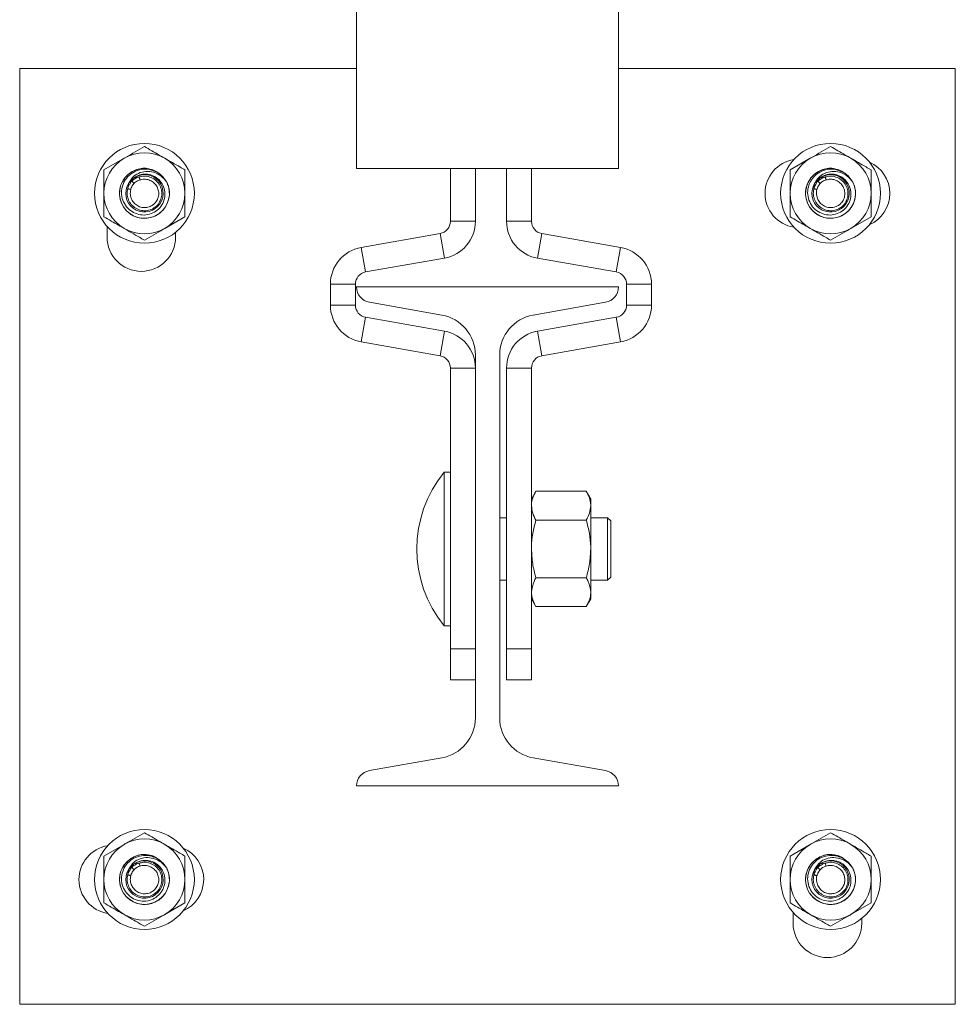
# Model space of a CAD drawing. Header units: millimetres. Extents: x 330 to 1856, y -20 to 3175.
# Tile 22 of 53: x 1706 to 1856, y 680 to 838. Entities that reach past the tile are written whole.
import ezdxf

# ---------------------------------------------------------------- set-up
doc = ezdxf.new("R2010")
doc.units = ezdxf.units.MM

msp = doc.modelspace()

# ---------------------------------------------------------------- linework, layer by layer
at = {"color": 7, "linetype": 'Continuous', "lineweight": 15}
for p, q in [((1759.94, 814.03), (1759.94, 914.03)), ((1801.94, 814.03), (1801.94, 914.03)), ((1705.94, 680.03), (1705.94, 830.03)), ((1705.94, 830.03), (1759.94, 830.03)), ((1801.94, 830.03), (1855.94, 830.03)), ((1855.94, 830.03), (1855.94, 680.03)), ((1719.44, 813.79), (1722.69, 815.67)), ((1829.44, 813.79), (1832.69, 815.67)), ((1732.44, 813.79), (1732.44, 810.04)), ((1801.94, 814.03), (1759.94, 814.03)), ((1774.99, 805.56), (1774.99, 814.03)), ((1778.99, 805.56), (1778.99, 814.03)), ((1783.99, 814.03), (1783.99, 805.56)), ((1787.99, 814.03), (1787.99, 805.56)), ((1842.44, 813.79), (1842.44, 810.04)), ((1723.27, 810.78), (1723.37, 811.59)), ((1723.82, 812.05), (1723.92, 811.96)), ((1724.27, 812.53), (1725.08, 812.67)), ((1833.27, 810.78), (1833.37, 811.59)), ((1833.82, 812.05), (1833.92, 811.96)), ((1833.92, 811.96), (1833.92, 811.96)), ((1834.27, 812.53), (1835.08, 812.67)), ((1719.44, 806.28), (1719.44, 810.04)), ((1829.44, 806.28), (1829.44, 810.04)), ((1732.44, 806.28), (1729.19, 804.41)), ((1774.99, 805.56), (1778.99, 805.56)), ((1787.99, 805.56), (1783.99, 805.56)), ((1842.44, 806.28), (1839.19, 804.41)), ((1719.94, 803.03), (1719.94, 804.74)), ((1730.94, 803.79), (1730.94, 803.03)), ((1773.34, 803.59), (1760.71, 801.36)), ((1773.34, 803.59), (1774.03, 799.65)), ((1789.64, 803.59), (1788.95, 799.65)), ((1802.27, 801.36), (1789.64, 803.59)), ((1761.4, 797.43), (1760.71, 801.36)), ((1801.57, 797.43), (1802.27, 801.36)), ((1774.03, 799.65), (1761.4, 797.43)), ((1801.57, 797.43), (1788.95, 799.65)), ((1755.75, 795.46), (1759.75, 795.46)), ((1755.75, 795.46), (1755.75, 792.13)), ((1759.75, 795.46), (1759.75, 792.13)), ((1759.94, 795.03), (1801.94, 795.03)), ((1807.23, 795.46), (1803.23, 795.46)), ((1803.23, 792.13), (1803.23, 795.46)), ((1807.23, 792.13), (1807.23, 795.46)), ((1773.62, 790.52), (1762.01, 792.57)), ((1799.87, 792.57), (1788.26, 790.52)), ((1759.75, 792.13), (1755.75, 792.13)), ((1803.23, 792.13), (1807.23, 792.13)), ((1761.4, 790.16), (1760.71, 786.23)), ((1774.03, 787.94), (1761.4, 790.16)), ((1801.57, 790.16), (1788.95, 787.94)), ((1801.57, 790.16), (1802.27, 786.23)), ((1773.34, 784), (1774.03, 787.94)), ((1789.64, 784), (1788.95, 787.94)), ((1773.34, 784), (1760.71, 786.23)), ((1802.27, 786.23), (1789.64, 784)), ((1778.99, 725.94), (1778.99, 784.12)), ((1782.89, 784.12), (1782.89, 725.94)), ((1778.99, 782.03), (1774.99, 782.03)), ((1774.99, 737.03), (1774.99, 782.03)), ((1783.99, 782.03), (1787.99, 782.03)), ((1783.99, 782.03), (1783.99, 737.03)), ((1787.99, 782.03), (1787.99, 737.03)), ((1774.99, 765.35), (1773.99, 765.35)), ((1773.99, 740.7), (1773.99, 765.35)), ((1788.7, 762.27), (1787.99, 761.03)), ((1788.7, 762.27), (1796.77, 762.27)), ((1797.49, 761.03), (1796.77, 762.27)), ((1797.49, 759.96), (1797.49, 761.03)), ((1797.49, 753.03), (1797.49, 759.96)), ((1783.99, 758.03), (1782.89, 758.03)), ((1800.19, 758.03), (1797.49, 758.03)), ((1800.69, 757.53), (1800.19, 758.03)), ((1800.19, 748.03), (1800.19, 758.03)), ((1788.7, 757.65), (1796.77, 757.65)), ((1800.69, 757.53), (1800.69, 748.53)), ((1797.49, 746.1), (1797.49, 753.03)), ((1788.7, 748.41), (1796.77, 748.41)), ((1800.19, 748.03), (1800.69, 748.53)), ((1782.89, 748.03), (1783.99, 748.03)), ((1797.49, 748.03), (1800.19, 748.03)), ((1797.49, 746.1), (1797.49, 745.03)), ((1787.99, 745.03), (1788.7, 743.79)), ((1788.7, 743.79), (1796.77, 743.79)), ((1796.77, 743.79), (1797.49, 745.03)), ((1773.99, 740.7), (1774.99, 740.7)), ((1774.99, 737.03), (1778.99, 737.03)), ((1774.99, 732.03), (1774.99, 737.03)), ((1783.99, 737.03), (1787.99, 737.03)), ((1783.99, 732.03), (1783.99, 737.03)), ((1787.99, 737.03), (1787.99, 732.03)), ((1778.99, 732.03), (1774.99, 732.03)), ((1787.99, 732.03), (1783.99, 732.03)), ((1762.01, 717.49), (1773.62, 719.54)), ((1788.26, 719.54), (1799.87, 717.49)), ((1801.94, 715.03), (1759.94, 715.03)), ((1719.44, 703.79), (1722.69, 705.67)), ((1829.44, 703.79), (1832.69, 705.67)), ((1724.27, 702.53), (1725.08, 702.67)), ((1732.44, 703.79), (1732.44, 700.04)), ((1834.27, 702.53), (1835.08, 702.67)), ((1842.44, 703.79), (1842.44, 700.04)), ((1723.27, 700.78), (1723.37, 701.59)), ((1723.82, 702.05), (1723.92, 701.96)), ((1833.27, 700.78), (1833.37, 701.59)), ((1833.82, 702.05), (1833.92, 701.96)), ((1833.92, 701.96), (1833.92, 701.96)), ((1719.44, 696.28), (1719.44, 700.04)), ((1829.44, 696.28), (1829.44, 700.04)), ((1732.44, 696.28), (1729.19, 694.41)), ((1842.44, 696.28), (1839.19, 694.41)), ((1829.94, 693.03), (1829.94, 694.74)), ((1840.94, 693.79), (1840.94, 693.03)), ((1855.94, 680.03), (1705.94, 680.03))]:
    msp.add_line(p, q, dxfattribs=at)
for centre in [(1725.94, 810.04), (1835.94, 810.04), (1725.94, 700.04), (1835.94, 700.04)]:
    msp.add_circle(centre, 8, dxfattribs=at)
for centre, radius, start, end in [((1725.94, 810.04), 6.5, 60, 120), ((1835.94, 810.04), 6.5, 60, 120), ((1725.94, 810.04), 6.5, 120, 180), ((1725.94, 810.04), 6.5, 0, 60), ((1830.94, 810.03), 5.5, 99.2341, 260.9259), ((1835.94, 810.04), 6.5, 120, 180), ((1835.94, 810.04), 6.5, 0, 60), ((1839.94, 810.03), 5.5, 293.6914, 66.1087), ((1725.94, 810.04), 4, 60, 26.8055), ((1725.94, 810.04), 3, 148.8309, 123.8514), ((1835.94, 810.04), 4, 60, 26.8055), ((1835.94, 810.04), 3, 148.8309, 123.8514), ((1725.94, 810.04), 4, 26.8055, 29.6369), ((1835.94, 810.04), 4, 26.8055, 29.6369), ((1725.94, 810.04), 6.5, 180, 240), ((1725.94, 810.04), 6.5, 300, 0), ((1835.94, 810.04), 6.5, 180, 240), ((1835.94, 810.04), 6.5, 300, 0), ((1772.99, 805.56), 2, 280, 0), ((1772.99, 805.56), 6, 280, 0), ((1789.99, 805.56), 6, 180, 260), ((1789.99, 805.56), 2, 180, 260), ((1725.94, 810.04), 6.5, 240, 300), ((1835.94, 810.04), 6.5, 240, 300), ((1725.44, 803.03), 5.5, 180, 0), ((1761.75, 795.46), 6, 100, 180), ((1801.23, 795.46), 6, 0, 80), ((1761.75, 795.46), 2, 100, 180), ((1801.23, 795.46), 2, 0, 80), ((1762.44, 795.03), 2.5, 180, 260), ((1799.44, 795.03), 2.5, 280, 0), ((1761.75, 792.13), 6, 180, 260), ((1761.75, 792.13), 2, 180, 260), ((1801.23, 792.13), 2, 280, 0), ((1801.23, 792.13), 6, 280, 0), ((1772.49, 784.12), 6.5, 0, 80), ((1789.39, 784.12), 6.5, 100, 180), ((1772.99, 782.03), 6, 0, 80), ((1789.99, 782.03), 6, 100, 180), ((1772.99, 782.03), 2, 0, 80), ((1789.99, 782.03), 2, 100, 180), ((1789.14, 753.03), 19.53, 140.8721, 219.1279), ((1772.49, 725.94), 6.5, 280, 0), ((1789.39, 725.94), 6.5, 180, 260), ((1762.44, 715.03), 2.5, 100, 180), ((1799.44, 715.03), 2.5, 0, 80), ((1725.94, 700.04), 6.5, 120, 180), ((1725.94, 700.04), 6.5, 60, 120), ((1725.94, 700.04), 6.5, 0, 60), ((1835.94, 700.04), 6.5, 120, 180), ((1835.94, 700.04), 6.5, 60, 120), ((1835.94, 700.04), 6.5, 0, 60), ((1720.94, 700.03), 5.5, 99.2341, 260.9259), ((1725.94, 700.04), 4, 60, 26.8055), ((1729.94, 700.03), 5.5, 293.6913, 66.1087), ((1835.94, 700.04), 4, 60, 26.8055), ((1725.94, 700.04), 3, 148.8309, 123.8514), ((1835.94, 700.04), 3, 148.8309, 123.8514), ((1725.94, 700.04), 4, 26.8055, 29.6369), ((1835.94, 700.04), 4, 26.8055, 29.6369), ((1725.94, 700.04), 6.5, 180, 240), ((1725.94, 700.04), 6.5, 300, 0), ((1835.94, 700.04), 6.5, 180, 240), ((1835.94, 700.04), 6.5, 300, 0), ((1725.94, 700.04), 6.5, 240, 300), ((1835.44, 693.03), 5.5, 180, 0), ((1835.94, 700.04), 6.5, 240, 300)]:
    msp.add_arc(centre, radius, start, end, dxfattribs=at)
for points, knots in [([(1722.69, 815.67), (1722.77, 815.71), (1723.86, 816.34), (1724.94, 816.96), (1725.94, 817.54)], [0, 0, 0, 0, 0.070213, 1, 1, 1, 1]), ([(1729.19, 815.67), (1728.89, 815.84), (1727.79, 816.47), (1726.72, 817.09), (1725.94, 817.54)], [0, 0, 0, 0, 0.268626, 1, 1, 1, 1]), ([(1832.69, 815.67), (1832.77, 815.71), (1833.86, 816.34), (1834.94, 816.96), (1835.94, 817.54)], [0, 0, 0, 0, 0.070213, 1, 1, 1, 1]), ([(1839.19, 815.67), (1838.89, 815.84), (1837.79, 816.47), (1836.72, 817.09), (1835.94, 817.54)], [0, 0, 0, 0, 0.268626, 1, 1, 1, 1]), ([(1732.44, 813.79), (1732.17, 813.95), (1731.11, 814.56), (1730.01, 815.19), (1729.19, 815.67)], [0, 0, 0, 0, 0.257556, 1, 1, 1, 1]), ([(1842.44, 813.79), (1842.17, 813.95), (1841.11, 814.56), (1840.01, 815.19), (1839.19, 815.67)], [0, 0, 0, 0, 0.257555, 1, 1, 1, 1]), ([(1719.44, 810.04), (1719.44, 810.12), (1719.44, 811.39), (1719.44, 812.63), (1719.44, 813.79)], [0, 0, 0, 0, 0.070209, 1, 1, 1, 1]), ([(1729.51, 811.84), (1729.61, 811.6), (1729.94, 810.83), (1730.01, 809.38), (1729.37, 807.75), (1728.03, 806.45), (1726.13, 805.86), (1724.18, 806.28), (1722.73, 807.44), (1721.94, 809.01), (1721.87, 810.87), (1722.71, 812.69), (1724.37, 813.87), (1726.13, 814.22), (1727.05, 813.79), (1727.37, 813.64)], [0, 0, 0, 0, 0.036012, 0.112805, 0.190886, 0.267627, 0.359053, 0.449964, 0.526905, 0.604884, 0.681645, 0.773229, 0.863898, 0.952389, 1, 1, 1, 1]), ([(1724.27, 812.53), (1724.56, 812.7), (1725.15, 813.05), (1726.19, 813.16), (1727.21, 812.96), (1728.13, 812.41), (1728.82, 811.59), (1729.21, 810.57), (1729.24, 809.46), (1728.92, 808.39), (1728.24, 807.48), (1727.3, 806.83), (1726.18, 806.52), (1725.01, 806.59), (1723.91, 807.05), (1723.01, 807.85), (1722.41, 808.92), (1722.2, 810.13), (1722.4, 811.37), (1722.99, 812.48), (1723.93, 813.34), (1725.12, 813.86), (1726.42, 813.96), (1727.69, 813.63), (1728.74, 812.94), (1729.21, 812.3), (1729.42, 812.01)], [0, 0, 0, 0, 0.036761, 0.073522, 0.110531, 0.148494, 0.186432, 0.225435, 0.264591, 0.304339, 0.344709, 0.385219, 0.426788, 0.468335, 0.510839, 0.553604, 0.596862, 0.640832, 0.684857, 0.730033, 0.775189, 0.821205, 0.867576, 0.91435, 0.961929, 1, 1, 1, 1]), ([(1729.51, 811.84), (1729.23, 812.19), (1728.66, 812.89), (1727.45, 813.47), (1726.16, 813.61), (1724.98, 813.32), (1723.96, 812.63), (1723.57, 811.94), (1723.37, 811.59)], [0, 0, 0, 0, 0.176972, 0.357359, 0.521932, 0.686867, 0.838104, 1, 1, 1, 1]), ([(1829.44, 810.04), (1829.44, 810.12), (1829.44, 811.39), (1829.44, 812.63), (1829.44, 813.79)], [0, 0, 0, 0, 0.070209, 1, 1, 1, 1]), ([(1839.51, 811.84), (1839.61, 811.6), (1839.94, 810.83), (1840.01, 809.38), (1839.37, 807.75), (1838.03, 806.45), (1836.13, 805.86), (1834.18, 806.28), (1832.73, 807.44), (1831.94, 809.01), (1831.87, 810.87), (1832.71, 812.69), (1834.37, 813.87), (1836.13, 814.22), (1837.05, 813.79), (1837.37, 813.64)], [0, 0, 0, 0, 0.036012, 0.112805, 0.190886, 0.267627, 0.359053, 0.449964, 0.526905, 0.604884, 0.681645, 0.773229, 0.863898, 0.952389, 1, 1, 1, 1]), ([(1834.27, 812.53), (1834.56, 812.7), (1835.15, 813.05), (1836.19, 813.16), (1837.21, 812.96), (1838.13, 812.41), (1838.82, 811.59), (1839.21, 810.57), (1839.24, 809.46), (1838.92, 808.39), (1838.24, 807.48), (1837.3, 806.83), (1836.18, 806.52), (1835.01, 806.59), (1833.91, 807.05), (1833.01, 807.85), (1832.41, 808.92), (1832.2, 810.13), (1832.4, 811.37), (1832.99, 812.48), (1833.93, 813.34), (1835.12, 813.86), (1836.42, 813.96), (1837.69, 813.63), (1838.74, 812.94), (1839.21, 812.3), (1839.42, 812.01)], [0, 0, 0, 0, 0.0367614, 0.0735223, 0.1105307, 0.1484935, 0.186432, 0.2254355, 0.2645914, 0.3043391, 0.3447089, 0.3852188, 0.4267882, 0.4683352, 0.510839, 0.5536038, 0.5968624, 0.6408323, 0.6848568, 0.7300327, 0.7751888, 0.8212047, 0.8675761, 0.9143501, 0.9619287, 1, 1, 1, 1]), ([(1839.51, 811.84), (1839.23, 812.19), (1838.66, 812.89), (1837.45, 813.47), (1836.16, 813.61), (1834.98, 813.32), (1833.96, 812.63), (1833.57, 811.94), (1833.37, 811.59)], [0, 0, 0, 0, 0.176972, 0.357359, 0.521932, 0.686867, 0.838104, 1, 1, 1, 1]), ([(1725.08, 812.67), (1725.08, 812.67), (1725.34, 812.67), (1725.91, 812.89), (1726.82, 812.69), (1727.67, 812.25), (1728.32, 811.55), (1728.7, 810.68), (1728.77, 809.75), (1728.53, 808.84), (1728.06, 808.14), (1727.41, 807.61), (1726.62, 807.27), (1725.67, 807.21), (1724.74, 807.48), (1723.96, 808.04), (1723.49, 808.7), (1723.22, 809.44), (1723.12, 810.11), (1723.24, 810.6), (1723.27, 810.77), (1723.27, 810.77)], [0, 0, 0, 0, 0.000004, 0.054176, 0.119243, 0.18399, 0.247984, 0.311203, 0.374025, 0.436978, 0.499901, 0.544024, 0.607298, 0.671402, 0.736237, 0.801304, 0.866018, 0.898041, 0.962874, 0.999992, 1, 1, 1, 1]), ([(1723.27, 810.78), (1723.27, 810.78), (1723.3, 810.78), (1723.27, 811.06), (1723.46, 811.29), (1723.67, 811.62), (1723.8, 811.96), (1723.92, 811.96), (1723.92, 811.96)], [0, 0, 0, 0, 0.000011, 0.080443, 0.39841, 0.741618, 0.99997, 1, 1, 1, 1]), ([(1723.82, 812.05), (1723.74, 811.98), (1723.62, 811.87), (1723.47, 811.72), (1723.41, 811.63), (1723.37, 811.59)], [0, 0, 0, 0, 0.497158, 0.748192, 1, 1, 1, 1]), ([(1723.75, 810.66), (1723.72, 810.51), (1723.64, 810.1), (1723.71, 809.55), (1723.94, 808.94), (1724.32, 808.4), (1724.96, 807.94), (1725.73, 807.71), (1726.51, 807.76), (1727.15, 808.04), (1727.68, 808.47), (1728.07, 809.05), (1728.27, 809.79), (1728.2, 810.56), (1727.89, 811.27), (1727.36, 811.85), (1726.66, 812.22), (1725.91, 812.35), (1725.44, 812.24), (1725.22, 812.19)], [0, 0, 0, 0, 0.037684, 0.10253, 0.134596, 0.199414, 0.264523, 0.329265, 0.39314, 0.456135, 0.500092, 0.56277, 0.625455, 0.688084, 0.751239, 0.815307, 0.880156, 0.945261, 1, 1, 1, 1]), ([(1724.28, 811.61), (1724.21, 811.54), (1724.06, 811.38), (1723.89, 811.08), (1723.79, 810.83), (1723.76, 810.69), (1723.75, 810.66)], [0, 0, 0, 0, 0.261226, 0.600267, 0.914338, 1, 1, 1, 1]), ([(1724.27, 812.53), (1724.19, 812.45), (1724.07, 812.35), (1723.92, 812.18), (1723.85, 812.1), (1723.82, 812.05)], [0, 0, 0, 0, 0.497052, 0.748184, 1, 1, 1, 1]), ([(1723.92, 811.96), (1723.92, 811.96), (1723.94, 811.96), (1724.01, 812.13), (1724.25, 812.25), (1724.61, 812.49), (1724.89, 812.67), (1725.08, 812.67), (1725.08, 812.67)], [0, 0, 0, 0, 0.00003, 0.046812, 0.322936, 0.600129, 0.999959, 1, 1, 1, 1]), ([(1724.28, 811.61), (1724.27, 811.62), (1724.25, 811.64), (1724.2, 811.69), (1724.11, 811.77), (1724.01, 811.87), (1723.94, 811.93), (1723.92, 811.95), (1723.92, 811.96)], [0, 0, 0, 0, 0.038761, 0.090389, 0.317779, 0.545229, 0.77259, 1, 1, 1, 1]), ([(1725.22, 812.19), (1725.08, 812.14), (1724.84, 812.06), (1724.54, 811.86), (1724.37, 811.72), (1724.29, 811.63), (1724.28, 811.61)], [0, 0, 0, 0, 0.401313, 0.674897, 0.948409, 1, 1, 1, 1]), ([(1725.08, 812.67), (1725.08, 812.67), (1725.08, 812.67), (1725.08, 812.67), (1725.08, 812.67)], [0, 0, 0, 0, 0.6902512, 1, 1, 1, 1]), ([(1725.08, 812.67), (1725.08, 812.66), (1725.09, 812.65), (1725.11, 812.55), (1725.15, 812.43), (1725.19, 812.31), (1725.21, 812.23), (1725.22, 812.2), (1725.22, 812.19)], [0, 0, 0, 0, 0.224091, 0.448179, 0.672221, 0.89636, 0.961137, 1, 1, 1, 1]), ([(1725.08, 812.67), (1725.08, 812.67), (1725.08, 812.67), (1725.08, 812.67), (1725.08, 812.67)], [0, 0, 0, 0, 0.9655289, 1, 1, 1, 1]), ([(1835.08, 812.67), (1835.08, 812.67), (1835.34, 812.67), (1835.91, 812.89), (1836.82, 812.69), (1837.67, 812.25), (1838.32, 811.55), (1838.7, 810.68), (1838.77, 809.75), (1838.53, 808.84), (1838.06, 808.14), (1837.41, 807.61), (1836.62, 807.27), (1835.67, 807.21), (1834.74, 807.48), (1833.96, 808.04), (1833.49, 808.7), (1833.22, 809.44), (1833.12, 810.11), (1833.24, 810.6), (1833.27, 810.77), (1833.27, 810.77)], [0, 0, 0, 0, 0.000004, 0.054176, 0.119243, 0.18399, 0.247984, 0.311203, 0.374025, 0.436978, 0.499901, 0.544024, 0.607298, 0.671401, 0.736237, 0.801304, 0.866018, 0.898041, 0.962874, 0.999992, 1, 1, 1, 1]), ([(1833.27, 810.78), (1833.27, 810.78), (1833.3, 810.78), (1833.27, 811.06), (1833.46, 811.29), (1833.67, 811.62), (1833.8, 811.96), (1833.92, 811.96), (1833.92, 811.96)], [0, 0, 0, 0, 0.000011, 0.0804434, 0.398409, 0.7416158, 0.9999671, 1, 1, 1, 1]), ([(1833.82, 812.05), (1833.74, 811.98), (1833.62, 811.87), (1833.47, 811.72), (1833.41, 811.63), (1833.37, 811.59)], [0, 0, 0, 0, 0.497158, 0.748192, 1, 1, 1, 1]), ([(1833.75, 810.66), (1833.72, 810.51), (1833.64, 810.1), (1833.71, 809.55), (1833.94, 808.94), (1834.32, 808.4), (1834.96, 807.94), (1835.73, 807.71), (1836.51, 807.76), (1837.15, 808.04), (1837.68, 808.47), (1838.07, 809.05), (1838.27, 809.79), (1838.2, 810.56), (1837.89, 811.27), (1837.36, 811.85), (1836.66, 812.22), (1835.91, 812.35), (1835.44, 812.24), (1835.22, 812.19)], [0, 0, 0, 0, 0.0376842, 0.1025299, 0.1345956, 0.1994136, 0.2645229, 0.3292648, 0.3931397, 0.456135, 0.5000921, 0.5627701, 0.625455, 0.6880838, 0.7512391, 0.8153067, 0.8801557, 0.945261, 1, 1, 1, 1]), ([(1834.28, 811.61), (1834.21, 811.54), (1834.06, 811.38), (1833.89, 811.08), (1833.79, 810.83), (1833.76, 810.69), (1833.75, 810.66)], [0, 0, 0, 0, 0.261226, 0.600267, 0.914337, 1, 1, 1, 1]), ([(1834.27, 812.53), (1834.19, 812.45), (1834.07, 812.35), (1833.92, 812.18), (1833.85, 812.1), (1833.82, 812.05)], [0, 0, 0, 0, 0.497052, 0.748184, 1, 1, 1, 1]), ([(1833.92, 811.96), (1833.92, 811.96), (1833.94, 811.96), (1834.01, 812.13), (1834.25, 812.25), (1834.61, 812.49), (1834.89, 812.67), (1835.08, 812.67), (1835.08, 812.67)], [0, 0, 0, 0, 0.00003, 0.046814, 0.322936, 0.600131, 0.999959, 1, 1, 1, 1]), ([(1834.28, 811.61), (1834.27, 811.62), (1834.25, 811.64), (1834.2, 811.69), (1834.11, 811.77), (1834.01, 811.87), (1833.94, 811.93), (1833.92, 811.95), (1833.92, 811.96)], [0, 0, 0, 0, 0.038761, 0.090386, 0.31778, 0.54523, 0.772591, 1, 1, 1, 1]), ([(1835.22, 812.19), (1835.08, 812.14), (1834.84, 812.06), (1834.54, 811.86), (1834.37, 811.72), (1834.29, 811.63), (1834.28, 811.61)], [0, 0, 0, 0, 0.401313, 0.674897, 0.948409, 1, 1, 1, 1]), ([(1835.08, 812.67), (1835.08, 812.67), (1835.08, 812.67), (1835.08, 812.67), (1835.08, 812.67)], [0, 0, 0, 0, 0.6902512, 1, 1, 1, 1]), ([(1835.08, 812.67), (1835.08, 812.66), (1835.09, 812.65), (1835.11, 812.55), (1835.15, 812.43), (1835.19, 812.31), (1835.21, 812.23), (1835.22, 812.2), (1835.22, 812.19)], [0, 0, 0, 0, 0.224091, 0.448179, 0.672223, 0.89636, 0.961136, 1, 1, 1, 1]), ([(1835.08, 812.67), (1835.08, 812.67), (1835.08, 812.67), (1835.08, 812.67), (1835.08, 812.67)], [0, 0, 0, 0, 0.9655289, 1, 1, 1, 1]), ([(1723.27, 810.78), (1723.28, 810.77), (1723.29, 810.77), (1723.39, 810.75), (1723.52, 810.71), (1723.64, 810.68), (1723.72, 810.66), (1723.74, 810.66), (1723.75, 810.66)], [0, 0, 0, 0, 0.224158, 0.448318, 0.672479, 0.896687, 0.96076, 1, 1, 1, 1]), ([(1723.27, 810.78), (1723.27, 810.78), (1723.27, 810.78), (1723.27, 810.78), (1723.27, 810.78)], [0, 0, 0, 0, 0.688875, 1, 1, 1, 1]), ([(1723.27, 810.77), (1723.27, 810.77), (1723.27, 810.77), (1723.27, 810.78), (1723.27, 810.78)], [0, 0, 0, 0, 0.012985, 1, 1, 1, 1]), ([(1732.44, 810.04), (1732.44, 809.95), (1732.44, 808.68), (1732.44, 807.44), (1732.44, 806.28)], [0, 0, 0, 0, 0.070207, 1, 1, 1, 1]), ([(1833.27, 810.78), (1833.28, 810.77), (1833.29, 810.77), (1833.39, 810.75), (1833.52, 810.71), (1833.64, 810.68), (1833.72, 810.66), (1833.74, 810.66), (1833.75, 810.66)], [0, 0, 0, 0, 0.2241583, 0.4483208, 0.6724782, 0.8966873, 0.9607595, 1, 1, 1, 1]), ([(1833.27, 810.78), (1833.27, 810.78), (1833.27, 810.78), (1833.27, 810.78), (1833.27, 810.78)], [0, 0, 0, 0, 0.688875, 1, 1, 1, 1]), ([(1833.27, 810.77), (1833.27, 810.77), (1833.27, 810.77), (1833.27, 810.78), (1833.27, 810.78)], [0, 0, 0, 0, 0.012985, 1, 1, 1, 1]), ([(1842.44, 810.04), (1842.44, 809.95), (1842.44, 808.68), (1842.44, 807.44), (1842.44, 806.28)], [0, 0, 0, 0, 0.070207, 1, 1, 1, 1]), ([(1722.69, 804.41), (1722.39, 804.58), (1721.29, 805.21), (1720.22, 805.83), (1719.44, 806.28)], [0, 0, 0, 0, 0.268627, 1, 1, 1, 1]), ([(1832.69, 804.41), (1832.39, 804.58), (1831.29, 805.21), (1830.22, 805.83), (1829.44, 806.28)], [0, 0, 0, 0, 0.268626, 1, 1, 1, 1]), ([(1725.94, 802.53), (1725.67, 802.69), (1724.61, 803.3), (1723.51, 803.93), (1722.69, 804.41)], [0, 0, 0, 0, 0.257544, 1, 1, 1, 1]), ([(1729.19, 804.41), (1729.11, 804.36), (1728.01, 803.73), (1726.94, 803.11), (1725.94, 802.53)], [0, 0, 0, 0, 0.0702136, 1, 1, 1, 1]), ([(1835.94, 802.53), (1835.67, 802.69), (1834.61, 803.3), (1833.51, 803.93), (1832.69, 804.41)], [0, 0, 0, 0, 0.257544, 1, 1, 1, 1]), ([(1839.19, 804.41), (1839.11, 804.36), (1838.01, 803.73), (1836.94, 803.11), (1835.94, 802.53)], [0, 0, 0, 0, 0.070213, 1, 1, 1, 1]), ([(1787.99, 759.96), (1787.99, 760.01), (1788, 760.43), (1788.15, 761.21), (1788.52, 761.91), (1788.7, 762.27)], [0, 0, 0, 0, 0.07008, 0.530787, 1, 1, 1, 1]), ([(1797.49, 759.96), (1797.49, 760.01), (1797.48, 760.43), (1797.33, 761.21), (1796.96, 761.91), (1796.77, 762.27)], [0, 0, 0, 0, 0.07008, 0.530787, 1, 1, 1, 1]), ([(1788.7, 757.65), (1788.5, 758.02), (1788.1, 758.78), (1788.03, 759.56), (1787.99, 759.96)], [0, 0, 0, 0, 0.495455, 1, 1, 1, 1]), ([(1796.77, 757.65), (1796.97, 758.02), (1797.38, 758.78), (1797.45, 759.56), (1797.49, 759.96)], [0, 0, 0, 0, 0.495455, 1, 1, 1, 1]), ([(1787.99, 753.03), (1787.99, 753.14), (1788, 753.97), (1788.15, 755.53), (1788.52, 756.94), (1788.7, 757.65)], [0, 0, 0, 0, 0.070084, 0.530772, 1, 1, 1, 1]), ([(1797.49, 753.03), (1797.49, 753.14), (1797.48, 753.97), (1797.33, 755.53), (1796.96, 756.94), (1796.77, 757.65)], [0, 0, 0, 0, 0.070084, 0.530772, 1, 1, 1, 1]), ([(1788.7, 748.41), (1788.5, 749.16), (1788.1, 750.67), (1788.03, 752.24), (1787.99, 753.03)], [0, 0, 0, 0, 0.495464, 1, 1, 1, 1]), ([(1796.77, 748.41), (1796.97, 749.16), (1797.38, 750.67), (1797.45, 752.24), (1797.49, 753.03)], [0, 0, 0, 0, 0.495464, 1, 1, 1, 1]), ([(1788.7, 748.41), (1788.6, 748.22), (1788.18, 747.46), (1788.07, 746.68), (1787.99, 746.1)], [0, 0, 0, 0, 0.257547, 1, 1, 1, 1]), ([(1796.77, 748.41), (1796.88, 748.22), (1797.3, 747.46), (1797.41, 746.68), (1797.49, 746.1)], [0, 0, 0, 0, 0.257547, 1, 1, 1, 1]), ([(1787.99, 746.1), (1788, 745.89), (1788.04, 745.11), (1788.42, 744.35), (1788.7, 743.79)], [0, 0, 0, 0, 0.268631, 1, 1, 1, 1]), ([(1797.49, 746.1), (1797.48, 745.89), (1797.44, 745.11), (1797.06, 744.35), (1796.77, 743.79)], [0, 0, 0, 0, 0.268631, 1, 1, 1, 1]), ([(1722.69, 705.67), (1722.77, 705.71), (1723.86, 706.34), (1724.94, 706.96), (1725.94, 707.54)], [0, 0, 0, 0, 0.070213, 1, 1, 1, 1]), ([(1729.19, 705.67), (1728.89, 705.84), (1727.79, 706.47), (1726.72, 707.09), (1725.94, 707.54)], [0, 0, 0, 0, 0.268626, 1, 1, 1, 1]), ([(1832.69, 705.67), (1832.77, 705.71), (1833.86, 706.34), (1834.94, 706.96), (1835.94, 707.54)], [0, 0, 0, 0, 0.070213, 1, 1, 1, 1]), ([(1839.19, 705.67), (1838.89, 705.84), (1837.79, 706.47), (1836.72, 707.09), (1835.94, 707.54)], [0, 0, 0, 0, 0.268626, 1, 1, 1, 1]), ([(1732.44, 703.79), (1732.17, 703.95), (1731.11, 704.56), (1730.01, 705.19), (1729.19, 705.67)], [0, 0, 0, 0, 0.257556, 1, 1, 1, 1]), ([(1842.44, 703.79), (1842.17, 703.95), (1841.11, 704.56), (1840.01, 705.19), (1839.19, 705.67)], [0, 0, 0, 0, 0.257555, 1, 1, 1, 1]), ([(1729.51, 701.84), (1729.61, 701.6), (1729.94, 700.83), (1730.01, 699.38), (1729.37, 697.75), (1728.03, 696.45), (1726.13, 695.86), (1724.18, 696.28), (1722.73, 697.44), (1721.94, 699.01), (1721.87, 700.87), (1722.71, 702.69), (1724.37, 703.87), (1726.13, 704.22), (1727.05, 703.79), (1727.37, 703.64)], [0, 0, 0, 0, 0.0360125, 0.1128053, 0.1908872, 0.2676282, 0.3590544, 0.4499665, 0.5269049, 0.6048841, 0.6816451, 0.7732296, 0.8638995, 0.9523906, 1, 1, 1, 1]), ([(1839.51, 701.84), (1839.61, 701.6), (1839.94, 700.83), (1840.01, 699.38), (1839.37, 697.75), (1838.03, 696.45), (1836.13, 695.86), (1834.18, 696.28), (1832.73, 697.44), (1831.94, 699.01), (1831.87, 700.87), (1832.71, 702.69), (1834.37, 703.87), (1836.13, 704.22), (1837.05, 703.79), (1837.37, 703.64)], [0, 0, 0, 0, 0.036012, 0.112805, 0.190887, 0.267628, 0.359054, 0.449966, 0.526905, 0.604884, 0.681645, 0.77323, 0.863899, 0.952391, 1, 1, 1, 1]), ([(1719.44, 700.04), (1719.44, 700.12), (1719.44, 701.39), (1719.44, 702.63), (1719.44, 703.79)], [0, 0, 0, 0, 0.070209, 1, 1, 1, 1]), ([(1724.27, 702.53), (1724.56, 702.7), (1725.15, 703.05), (1726.19, 703.16), (1727.21, 702.96), (1728.13, 702.41), (1728.82, 701.59), (1729.21, 700.57), (1729.24, 699.46), (1728.92, 698.39), (1728.24, 697.48), (1727.3, 696.83), (1726.18, 696.52), (1725.01, 696.59), (1723.91, 697.05), (1723.01, 697.85), (1722.41, 698.92), (1722.2, 700.13), (1722.4, 701.37), (1722.99, 702.48), (1723.93, 703.34), (1725.12, 703.86), (1726.42, 703.96), (1727.69, 703.63), (1728.74, 702.94), (1729.21, 702.3), (1729.42, 702.01)], [0, 0, 0, 0, 0.036763, 0.073524, 0.110533, 0.148496, 0.186434, 0.225438, 0.264594, 0.304342, 0.344708, 0.385221, 0.42679, 0.468338, 0.510843, 0.553605, 0.596864, 0.640834, 0.684859, 0.730035, 0.775191, 0.821207, 0.867579, 0.914353, 0.961932, 1, 1, 1, 1]), ([(1725.08, 702.67), (1725.08, 702.67), (1725.34, 702.67), (1725.91, 702.89), (1726.82, 702.69), (1727.67, 702.25), (1728.32, 701.55), (1728.7, 700.68), (1728.77, 699.75), (1728.53, 698.84), (1728.06, 698.14), (1727.41, 697.61), (1726.62, 697.27), (1725.67, 697.21), (1724.74, 697.48), (1723.96, 698.04), (1723.49, 698.7), (1723.22, 699.44), (1723.12, 700.11), (1723.24, 700.6), (1723.27, 700.77), (1723.27, 700.77)], [0, 0, 0, 0, 0.000004, 0.054177, 0.119245, 0.183992, 0.247986, 0.311205, 0.374027, 0.436979, 0.499902, 0.544025, 0.607299, 0.671402, 0.736238, 0.801304, 0.866018, 0.898041, 0.962874, 0.999992, 1, 1, 1, 1]), ([(1729.51, 701.84), (1729.23, 702.19), (1728.66, 702.89), (1727.45, 703.47), (1726.16, 703.61), (1724.98, 703.32), (1723.96, 702.63), (1723.57, 701.94), (1723.37, 701.59)], [0, 0, 0, 0, 0.176972, 0.357359, 0.521932, 0.686867, 0.838104, 1, 1, 1, 1]), ([(1724.27, 702.53), (1724.19, 702.45), (1724.07, 702.35), (1723.92, 702.18), (1723.85, 702.1), (1723.82, 702.05)], [0, 0, 0, 0, 0.497049, 0.748043, 1, 1, 1, 1]), ([(1723.92, 701.96), (1723.92, 701.96), (1723.94, 701.96), (1724.01, 702.13), (1724.25, 702.25), (1724.61, 702.49), (1724.89, 702.67), (1725.08, 702.67), (1725.08, 702.67)], [0, 0, 0, 0, 0.00003, 0.046812, 0.322936, 0.600129, 0.999959, 1, 1, 1, 1]), ([(1725.08, 702.67), (1725.08, 702.67), (1725.08, 702.67), (1725.08, 702.67), (1725.08, 702.67)], [0, 0, 0, 0, 0.6902512, 1, 1, 1, 1]), ([(1725.08, 702.67), (1725.08, 702.66), (1725.09, 702.65), (1725.11, 702.55), (1725.15, 702.43), (1725.19, 702.31), (1725.21, 702.23), (1725.22, 702.2), (1725.22, 702.19)], [0, 0, 0, 0, 0.224091, 0.448179, 0.672221, 0.89636, 0.961137, 1, 1, 1, 1]), ([(1725.08, 702.67), (1725.08, 702.67), (1725.08, 702.67), (1725.08, 702.67), (1725.08, 702.67)], [0, 0, 0, 0, 0.9655289, 1, 1, 1, 1]), ([(1829.44, 700.04), (1829.44, 700.12), (1829.44, 701.39), (1829.44, 702.63), (1829.44, 703.79)], [0, 0, 0, 0, 0.070209, 1, 1, 1, 1]), ([(1834.27, 702.53), (1834.56, 702.7), (1835.15, 703.05), (1836.19, 703.16), (1837.21, 702.96), (1838.13, 702.41), (1838.82, 701.59), (1839.21, 700.57), (1839.24, 699.46), (1838.92, 698.39), (1838.24, 697.48), (1837.3, 696.83), (1836.18, 696.52), (1835.01, 696.59), (1833.91, 697.05), (1833.01, 697.85), (1832.41, 698.92), (1832.2, 700.13), (1832.4, 701.37), (1832.99, 702.48), (1833.93, 703.34), (1835.12, 703.86), (1836.42, 703.96), (1837.69, 703.63), (1838.74, 702.94), (1839.21, 702.3), (1839.42, 702.01)], [0, 0, 0, 0, 0.0367634, 0.073524, 0.1105326, 0.1484955, 0.1864341, 0.2254378, 0.2645939, 0.3043418, 0.3447083, 0.3852208, 0.4267903, 0.4683376, 0.5108432, 0.5536053, 0.5968641, 0.6408342, 0.6848588, 0.7300349, 0.7751912, 0.8212073, 0.8675789, 0.9143531, 0.9619319, 1, 1, 1, 1]), ([(1835.08, 702.67), (1835.08, 702.67), (1835.34, 702.67), (1835.91, 702.89), (1836.82, 702.69), (1837.67, 702.25), (1838.32, 701.55), (1838.7, 700.68), (1838.77, 699.75), (1838.53, 698.84), (1838.06, 698.14), (1837.41, 697.61), (1836.62, 697.27), (1835.67, 697.21), (1834.74, 697.48), (1833.96, 698.04), (1833.49, 698.7), (1833.22, 699.44), (1833.12, 700.11), (1833.24, 700.6), (1833.27, 700.77), (1833.27, 700.77)], [0, 0, 0, 0, 0.0000038, 0.0541769, 0.119245, 0.1839921, 0.2479861, 0.311205, 0.3740268, 0.4369795, 0.4999022, 0.5440249, 0.6072988, 0.6714022, 0.7362375, 0.8013042, 0.8660184, 0.8980409, 0.9628741, 0.9999918, 1, 1, 1, 1]), ([(1839.51, 701.84), (1839.23, 702.19), (1838.66, 702.89), (1837.45, 703.47), (1836.16, 703.61), (1834.98, 703.32), (1833.96, 702.63), (1833.57, 701.94), (1833.37, 701.59)], [0, 0, 0, 0, 0.176972, 0.357359, 0.521932, 0.686867, 0.838104, 1, 1, 1, 1]), ([(1834.27, 702.53), (1834.19, 702.45), (1834.07, 702.35), (1833.92, 702.18), (1833.85, 702.1), (1833.82, 702.05)], [0, 0, 0, 0, 0.497049, 0.748043, 1, 1, 1, 1]), ([(1833.92, 701.96), (1833.92, 701.96), (1833.94, 701.96), (1834.01, 702.13), (1834.25, 702.25), (1834.61, 702.49), (1834.89, 702.67), (1835.08, 702.67), (1835.08, 702.67)], [0, 0, 0, 0, 0.00003, 0.046814, 0.322936, 0.600131, 0.999959, 1, 1, 1, 1]), ([(1835.08, 702.67), (1835.08, 702.67), (1835.08, 702.67), (1835.08, 702.67), (1835.08, 702.67)], [0, 0, 0, 0, 0.6902512, 1, 1, 1, 1]), ([(1835.08, 702.67), (1835.08, 702.66), (1835.09, 702.65), (1835.11, 702.55), (1835.15, 702.43), (1835.19, 702.31), (1835.21, 702.23), (1835.22, 702.2), (1835.22, 702.19)], [0, 0, 0, 0, 0.224091, 0.448179, 0.672223, 0.89636, 0.961136, 1, 1, 1, 1]), ([(1835.08, 702.67), (1835.08, 702.67), (1835.08, 702.67), (1835.08, 702.67), (1835.08, 702.67)], [0, 0, 0, 0, 0.9655289, 1, 1, 1, 1]), ([(1723.27, 700.78), (1723.27, 700.78), (1723.3, 700.78), (1723.27, 701.06), (1723.46, 701.29), (1723.67, 701.62), (1723.8, 701.96), (1723.92, 701.96), (1723.92, 701.96)], [0, 0, 0, 0, 0.000011, 0.080443, 0.39841, 0.741618, 0.99997, 1, 1, 1, 1]), ([(1723.82, 702.05), (1723.74, 701.98), (1723.62, 701.87), (1723.47, 701.72), (1723.41, 701.63), (1723.37, 701.59)], [0, 0, 0, 0, 0.4970269, 0.7481946, 1, 1, 1, 1]), ([(1723.75, 700.66), (1723.72, 700.51), (1723.64, 700.1), (1723.71, 699.55), (1723.94, 698.94), (1724.32, 698.4), (1724.96, 697.94), (1725.73, 697.71), (1726.51, 697.76), (1727.15, 698.04), (1727.68, 698.47), (1728.07, 699.05), (1728.27, 699.79), (1728.2, 700.56), (1727.89, 701.27), (1727.36, 701.85), (1726.66, 702.22), (1725.91, 702.35), (1725.44, 702.24), (1725.22, 702.19)], [0, 0, 0, 0, 0.037684, 0.10252, 0.134586, 0.199412, 0.264521, 0.329264, 0.393139, 0.456134, 0.500091, 0.562769, 0.625454, 0.688083, 0.751239, 0.815306, 0.880155, 0.945261, 1, 1, 1, 1]), ([(1724.28, 701.61), (1724.21, 701.54), (1724.06, 701.38), (1723.89, 701.08), (1723.79, 700.83), (1723.76, 700.69), (1723.75, 700.66)], [0, 0, 0, 0, 0.261226, 0.600267, 0.914338, 1, 1, 1, 1]), ([(1724.28, 701.61), (1724.27, 701.62), (1724.25, 701.64), (1724.2, 701.69), (1724.11, 701.77), (1724.01, 701.87), (1723.94, 701.93), (1723.92, 701.95), (1723.92, 701.96)], [0, 0, 0, 0, 0.038761, 0.090389, 0.317779, 0.545229, 0.77259, 1, 1, 1, 1]), ([(1725.22, 702.19), (1725.08, 702.14), (1724.84, 702.06), (1724.54, 701.86), (1724.37, 701.72), (1724.29, 701.63), (1724.28, 701.61)], [0, 0, 0, 0, 0.401313, 0.674897, 0.948409, 1, 1, 1, 1]), ([(1833.27, 700.78), (1833.27, 700.78), (1833.3, 700.78), (1833.27, 701.06), (1833.46, 701.29), (1833.67, 701.62), (1833.8, 701.96), (1833.92, 701.96), (1833.92, 701.96)], [0, 0, 0, 0, 0.000011, 0.0804434, 0.398409, 0.7416158, 0.9999671, 1, 1, 1, 1]), ([(1833.82, 702.05), (1833.74, 701.98), (1833.62, 701.87), (1833.47, 701.72), (1833.41, 701.63), (1833.37, 701.59)], [0, 0, 0, 0, 0.4970269, 0.7481946, 1, 1, 1, 1]), ([(1833.75, 700.66), (1833.72, 700.51), (1833.64, 700.1), (1833.71, 699.55), (1833.94, 698.94), (1834.32, 698.4), (1834.96, 697.94), (1835.73, 697.71), (1836.51, 697.76), (1837.15, 698.04), (1837.68, 698.47), (1838.07, 699.05), (1838.27, 699.79), (1838.2, 700.56), (1837.89, 701.27), (1837.36, 701.85), (1836.66, 702.22), (1835.91, 702.35), (1835.44, 702.24), (1835.22, 702.19)], [0, 0, 0, 0, 0.037684, 0.10252, 0.134586, 0.199412, 0.264522, 0.329264, 0.393139, 0.456134, 0.500091, 0.562769, 0.625454, 0.688083, 0.751239, 0.815306, 0.880155, 0.945261, 1, 1, 1, 1]), ([(1834.28, 701.61), (1834.21, 701.54), (1834.06, 701.38), (1833.89, 701.08), (1833.79, 700.83), (1833.76, 700.69), (1833.75, 700.66)], [0, 0, 0, 0, 0.261226, 0.600267, 0.914337, 1, 1, 1, 1]), ([(1834.28, 701.61), (1834.27, 701.62), (1834.25, 701.64), (1834.2, 701.69), (1834.11, 701.77), (1834.01, 701.87), (1833.94, 701.93), (1833.92, 701.95), (1833.92, 701.96)], [0, 0, 0, 0, 0.038761, 0.090386, 0.31778, 0.54523, 0.772591, 1, 1, 1, 1]), ([(1835.22, 702.19), (1835.08, 702.14), (1834.84, 702.06), (1834.54, 701.86), (1834.37, 701.72), (1834.29, 701.63), (1834.28, 701.61)], [0, 0, 0, 0, 0.401313, 0.674897, 0.948409, 1, 1, 1, 1]), ([(1723.27, 700.78), (1723.28, 700.77), (1723.29, 700.77), (1723.39, 700.75), (1723.52, 700.71), (1723.64, 700.68), (1723.72, 700.66), (1723.74, 700.66), (1723.75, 700.66)], [0, 0, 0, 0, 0.2241464, 0.4483242, 0.6724824, 0.8966886, 0.96076, 1, 1, 1, 1]), ([(1723.27, 700.78), (1723.27, 700.78), (1723.27, 700.78), (1723.27, 700.78), (1723.27, 700.78)], [0, 0, 0, 0, 0.688875, 1, 1, 1, 1]), ([(1723.27, 700.77), (1723.27, 700.77), (1723.27, 700.77), (1723.27, 700.78), (1723.27, 700.78)], [0, 0, 0, 0, 0.012985, 1, 1, 1, 1]), ([(1732.44, 700.04), (1732.44, 699.95), (1732.44, 698.68), (1732.44, 697.44), (1732.44, 696.28)], [0, 0, 0, 0, 0.070207, 1, 1, 1, 1]), ([(1833.27, 700.78), (1833.28, 700.77), (1833.29, 700.77), (1833.39, 700.75), (1833.52, 700.71), (1833.64, 700.68), (1833.72, 700.66), (1833.74, 700.66), (1833.75, 700.66)], [0, 0, 0, 0, 0.224147, 0.448327, 0.672482, 0.896688, 0.96076, 1, 1, 1, 1]), ([(1833.27, 700.78), (1833.27, 700.78), (1833.27, 700.78), (1833.27, 700.78), (1833.27, 700.78)], [0, 0, 0, 0, 0.688875, 1, 1, 1, 1]), ([(1833.27, 700.77), (1833.27, 700.77), (1833.27, 700.77), (1833.27, 700.78), (1833.27, 700.78)], [0, 0, 0, 0, 0.012985, 1, 1, 1, 1]), ([(1842.44, 700.04), (1842.44, 699.95), (1842.44, 698.68), (1842.44, 697.44), (1842.44, 696.28)], [0, 0, 0, 0, 0.070207, 1, 1, 1, 1]), ([(1722.69, 694.41), (1722.39, 694.58), (1721.29, 695.21), (1720.22, 695.83), (1719.44, 696.28)], [0, 0, 0, 0, 0.268642, 1, 1, 1, 1]), ([(1832.69, 694.41), (1832.39, 694.58), (1831.29, 695.21), (1830.22, 695.83), (1829.44, 696.28)], [0, 0, 0, 0, 0.268642, 1, 1, 1, 1]), ([(1725.94, 692.53), (1725.67, 692.69), (1724.61, 693.3), (1723.51, 693.93), (1722.69, 694.41)], [0, 0, 0, 0, 0.257544, 1, 1, 1, 1]), ([(1729.19, 694.41), (1729.11, 694.36), (1728.01, 693.73), (1726.94, 693.11), (1725.94, 692.53)], [0, 0, 0, 0, 0.0702136, 1, 1, 1, 1]), ([(1835.94, 692.53), (1835.67, 692.69), (1834.61, 693.3), (1833.51, 693.93), (1832.69, 694.41)], [0, 0, 0, 0, 0.257544, 1, 1, 1, 1]), ([(1839.19, 694.41), (1839.11, 694.36), (1838.01, 693.73), (1836.94, 693.11), (1835.94, 692.53)], [0, 0, 0, 0, 0.070213, 1, 1, 1, 1])]:
    msp.add_open_spline(points, degree=3, knots=knots, dxfattribs=at)

doc.saveas('drawing.dxf')
